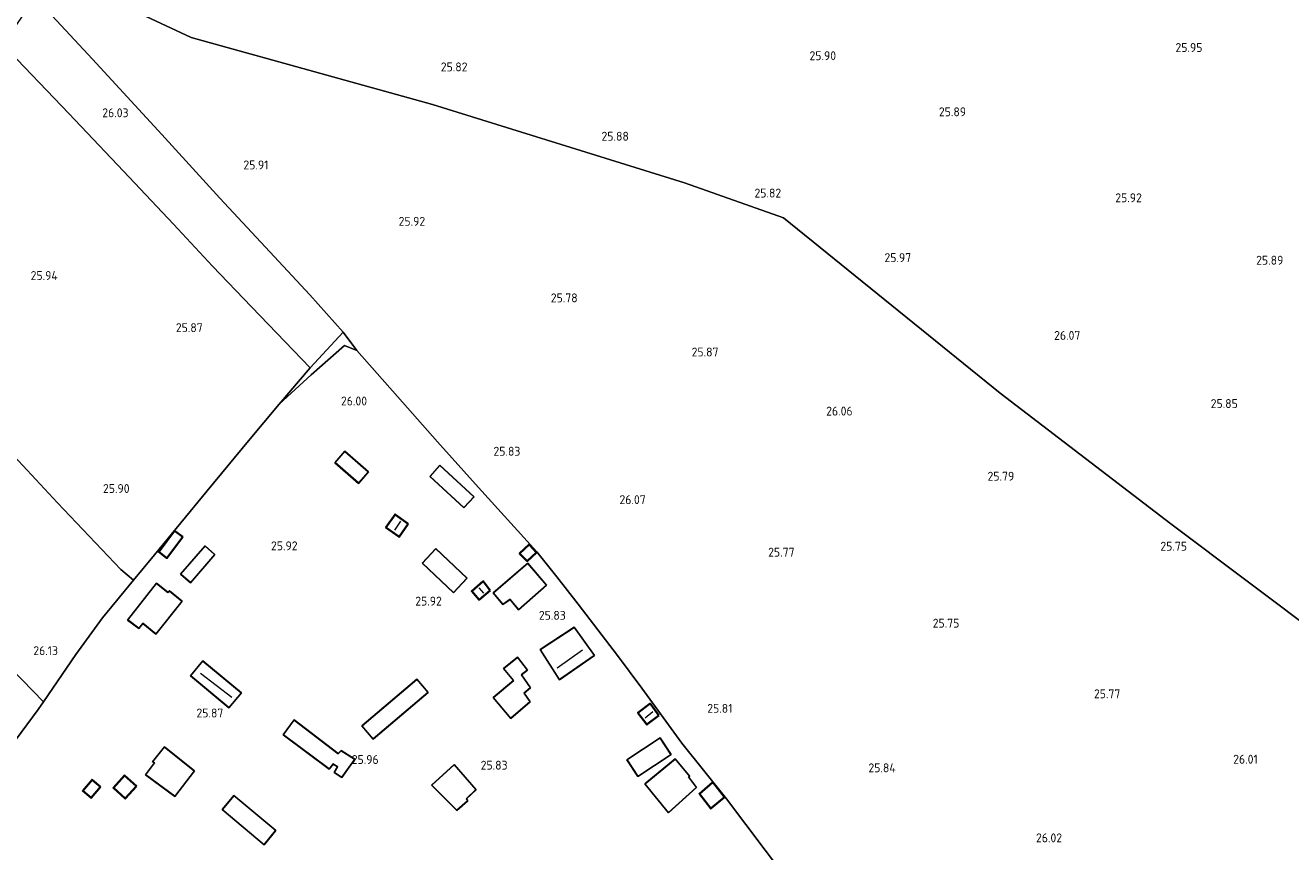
# Model space of a CAD drawing. Extents: x 184075 to 186166, y 346026 to 349063.
# Tile 82 of 136: x 185268 to 185523, y 347196 to 347363. Entities that reach past the tile are written whole.
import ezdxf
from ezdxf.enums import TextEntityAlignment as Align

# ---------------------------------------------------------------- set-up
doc = ezdxf.new("R2010")
doc.units = 0
for name, color, linetype, lineweight in [('B-ME-GR-BOUWLAND_AKKERBOUW-GV', 80, 'Continuous', 13), ('B-ME-GR-GRAS-GV', 60, 'Continuous', 13), ('B-ME-IE-TERREINAFSCHEIDING_KUNSTMATIG_HEKWERK-G', 20, 'IE-TERREINAFSCHEIDING-KUNSTMATIG', 18), ('B-ME-KG-KADASTRAAL_DAKRAND-G', 170, 'Continuous', 18), ('B-ME-KG-KADASTRAAL_NOK-G', 10, 'Continuous', 18), ('B-ME-OG-BEBOUWING_SCHUUR-GV', 7, 'Continuous', 35), ('B-ME-OG-BEBOUWING_WONINGBOUW-GV', 7, 'Continuous', 18), ('B-ME-OG-HOOGTEPUNT-S', 7, 'Continuous', 25), ('B-ME-OG-TERREIN_GROEN-GV', 7, 'Continuous', 18), ('B-ME-OG-TERREIN_WOONWAGENLOCATIE-GV', 7, 'Continuous', 18)]:
    doc.layers.add(name, color=color, linetype=linetype, lineweight=lineweight)
doc.styles.add('NLCS-ISO-ANNOTATIVE-T18', font='NLCS-ISO.ttf', dxfattribs={"height": 1.8})
doc.linetypes.add('IE-TERREINAFSCHEIDING-KUNSTMATIG', pattern='A,4,[82,NLCS.SHX,S=0.75,R=90,X=0,Y=0],4,-2', length=10)

# ---------------------------------------------------------------- blocks, each defined once
blk = doc.blocks.new('SAL-HOOGTELABEL-SO')
at = {"color": 0, "linetype": 'ByBlock', "lineweight": -2, "style": 'NLCS-ISO-ANNOTATIVE-T18'}
blk.add_attdef('HOOGTE', text='', height=1.8, dxfattribs=at).set_placement((2.79, 0), align=Align.RIGHT)

msp = doc.modelspace()

# ---------------------------------------------------------------- linework, layer by layer
at = {"layer": 'B-ME-GR-BOUWLAND_AKKERBOUW-GV'}
for points in [[(185274.804, 347372.902, 26.308), (185301.2, 347360.474, 26.056), (185349.951, 347346.982, 25.847), (185400.811, 347331.123, 25.763), (185420.862, 347324.078, 25.832), (185464.562, 347288.626, 25.964), (185499.082, 347262.253, 25.763), (185546.087, 347226.918, 25.745)], [(185603.61, 347363.728, 25.714), (185608.578, 347348.25, 25.583), (185610.116, 347343.644, 25.561), (185610.167, 347342.08, 25.561), (185610.373, 347338.852, 25.566), (185610.031, 347336.878, 25.561), (185609.151, 347332.725, 25.552), (185606.696, 347325.991, 25.431), (185602.168, 347314.579, 25.498), (185597.207, 347300.688, 25.44), (185591.938, 347284.162, 25.458), (185586.145, 347266.742, 25.453), (185577.675, 347241.701, 25.579), (185570.687, 347222.812, 25.633), (185563.6, 347206.851, 25.422), (185546.087, 347226.918, 25.745), (185499.082, 347262.253, 25.763), (185464.562, 347288.626, 25.964), (185420.862, 347324.078, 25.832), (185400.811, 347331.123, 25.763), (185349.951, 347346.982, 25.847), (185301.2, 347360.474, 26.056), (185274.804, 347372.902, 26.308)], [(185421.013, 347191.136, 25.975), (185409.347, 347206.69, 25.87), (185400.272, 347217.952, 25.847), (185392.196, 347229.052, 25.847), (185387.301, 347235.639, 25.829), (185379.34, 347246.014, 26.027), (185375.085, 347251.515, 26.169), (185371.022, 347256.609, 26.134), (185359.232, 347269.604, 25.92), (185350.979, 347278.809, 25.869), (185342.887, 347287.979, 25.935), (185334.68, 347297.285, 26.188), (185331.933, 347300.989, 26.173), (185325.164, 347308.489, 26.092), (185317.098, 347317.183, 26.056), (185307.032, 347328.068, 26.1), (185295.269, 347340.866, 26.136), (185281.281, 347356.136, 26.169), (185270.352, 347367.82, 26.283)]]:
    msp.add_polyline3d(points, dxfattribs=at)
at = {"layer": 'B-ME-GR-GRAS-GV'}
for points in [[(185331.933, 347300.989, 26.173), (185325.241, 347293.78, 26.114), (185313.409, 347306.071, 25.953), (185305.554, 347314.324, 25.942), (185297.634, 347322.814, 26.034), (185287.519, 347333.464, 26.008), (185276.499, 347345.146, 26.045), (185263.094, 347359.149, 26.323), (185264.601, 347361.075, 26.305), (185267.364, 347365.095, 26.297), (185270.352, 347367.82, 26.283), (185281.281, 347356.136, 26.169), (185295.269, 347340.866, 26.136), (185307.032, 347328.068, 26.1), (185317.098, 347317.183, 26.056), (185325.164, 347308.489, 26.092)], [(185293.822, 347256.023, 26.319), (185289.579, 347250.854, 26.067), (185287.019, 347253.025, 26.067), (185274.249, 347266.482, 25.917), (185260.156, 347281.563, 25.902), (185246.776, 347296.131, 25.957), (185230.063, 347314.09, 26.247), (185230.79, 347322.742, 26.417), (185238.793, 347332.003, 26.202), (185251.154, 347346.209, 26.177), (185263.094, 347359.149, 26.323), (185276.499, 347345.146, 26.045), (185287.519, 347333.464, 26.008), (185297.634, 347322.814, 26.034), (185305.554, 347314.324, 25.942), (185313.409, 347306.071, 25.953), (185325.241, 347293.78, 26.114), (185318.966, 347286.444, 26.129), (185312.761, 347279.012, 26.221), (185304.436, 347268.919, 26.239)], [(185277.948, 347235.846, 26.246), (185271.376, 347226.318, 26.202), (185243.132, 347255.386, 25.931), (185237.885, 347261.096, 25.927), (185213.593, 347285.991, 26.11), (185230.063, 347314.09, 26.247), (185246.776, 347296.131, 25.957), (185260.156, 347281.563, 25.902), (185274.249, 347266.482, 25.917), (185287.019, 347253.025, 26.067), (185289.579, 347250.854, 26.067), (185283.328, 347243.238, 26.283)], [(185226.064, 347163.182, 25.997), (185217.755, 347151.346, 25.792), (185211.697, 347155.243, 25.638), (185200.559, 347162.105, 25.51), (185183.767, 347172.283, 25.664), (185182.707, 347172.924, 25.683), (185195.062, 347190.101, 25.975), (185209.541, 347210.207, 25.975), (185223.586, 347228.621, 25.918), (185240.488, 347251.795, 25.905), (185243.132, 347255.386, 25.931), (185271.376, 347226.318, 26.202), (185270.298, 347224.755, 26.195), (185257.677, 347207.704, 26.232), (185250.864, 347198.053, 26.191), (185242.923, 347186.844, 26.107), (185233.476, 347173.649, 26.059)]]:
    msp.add_polyline3d(points, close=True, dxfattribs=at)
at = {"layer": 'B-ME-IE-TERREINAFSCHEIDING_KUNSTMATIG_HEKWERK-G'}
for points in [[(185274.804, 347372.902, 26.308), (185270.352, 347367.82, 26.283), (185281.281, 347356.136, 26.169)], [(185263.094, 347359.149, 26.323), (185276.499, 347345.146, 26.045), (185287.519, 347333.464, 26.008), (185297.634, 347322.814, 26.034), (185305.554, 347314.324, 25.942), (185313.409, 347306.071, 25.953), (185325.241, 347293.78, 26.114)], [(185318.966, 347286.444, 26.129), (185325.241, 347293.78, 26.114), (185331.933, 347300.989, 26.173), (185325.164, 347308.489, 26.092), (185317.098, 347317.183, 26.056), (185307.032, 347328.068, 26.1), (185295.269, 347340.866, 26.136), (185281.281, 347356.136, 26.169)], [(185289.579, 347250.854, 26.067), (185287.019, 347253.025, 26.067), (185274.249, 347266.482, 25.917), (185260.156, 347281.563, 25.902), (185246.776, 347296.131, 25.957), (185230.063, 347314.09, 26.247)], [(185257.677, 347207.704, 26.232), (185270.298, 347224.755, 26.195), (185271.376, 347226.318, 26.202), (185277.948, 347235.846, 26.246), (185283.328, 347243.238, 26.283), (185289.579, 347250.854, 26.067), (185293.822, 347256.023, 26.319), (185304.436, 347268.919, 26.239), (185312.761, 347279.012, 26.221), (185318.966, 347286.444, 26.129), (185325.435, 347292.321, 26.133), (185332.156, 347298.3, 26.334), (185334.68, 347297.285, 26.188), (185342.887, 347287.979, 25.935), (185350.979, 347278.809, 25.869), (185359.232, 347269.604, 25.92), (185371.022, 347256.609, 26.134), (185375.085, 347251.515, 26.169), (185379.34, 347246.014, 26.027), (185387.301, 347235.639, 25.829), (185392.196, 347229.052, 25.847), (185400.272, 347217.952, 25.847), (185409.347, 347206.69, 25.87), (185421.013, 347191.136, 25.975)], [(185204.264, 347295.483, 26.372), (185213.593, 347285.991, 26.11), (185237.885, 347261.096, 25.927), (185243.132, 347255.386, 25.931), (185271.376, 347226.318, 26.202)]]:
    msp.add_polyline3d(points, dxfattribs=at)
at = {"layer": 'B-ME-KG-KADASTRAAL_DAKRAND-G'}
for points in [[(185334.982, 347270.502, 27.776), (185330.289, 347274.609, 27.689), (185332.242, 347276.839, 27.603), (185336.935, 347272.733, 27.69)], [(185356.289, 347265.553, 28.428), (185349.452, 347271.837, 28.414), (185351.458, 347274.019, 28.471), (185358.294, 347267.735, 28.486)], [(185343.189, 347259.692, 27.549), (185340.6, 347261.53, 27.552), (185342.407, 347264.075, 27.627), (185344.996, 347262.238, 27.624)], [(185297.864, 347260.767, 28.005), (185294.723, 347256.584, 27.963), (185296.293, 347255.405, 28.041), (185299.434, 347259.588, 28.084)], [(185301.061, 347250.43, 28.273), (185299.137, 347252.101, 28.314), (185304.023, 347257.732, 28.197), (185305.948, 347256.061, 28.156)], [(185354.159, 347248.39, 28.615), (185347.919, 347254.289, 28.629), (185350.643, 347257.17, 28.608), (185356.883, 347251.272, 28.594)], [(185369.084, 347254.807, 28.08), (185367.621, 347256.242, 28.057), (185369.461, 347258.005, 28.023), (185370.873, 347256.461, 28.034)], [(185367.354, 347244.965, 28.349), (185365.616, 347247.068, 28.507), (185364.188, 347246.027, 28.45), (185362.287, 347248.32, 28.5), (185369.167, 347254.232, 28.651), (185372.931, 347249.877, 28.371)], [(185359.368, 347246.986, 28.029), (185357.953, 347248.62, 28.029), (185360.201, 347250.593, 27.925), (185361.549, 347248.813, 28.023)], [(185296.532, 347248.377, 28.45), (185296.827, 347248.643, 28.421), (185299.335, 347246.613, 28.148), (185294.088, 347240.012, 27.983), (185291.458, 347242.211, 28.356), (185290.612, 347241.183, 28.371), (185288.431, 347242.835, 28.45), (185294.188, 347250.218, 28.522)], [(185375.615, 347230.795, 28.436), (185371.791, 347236.856, 28.049), (185378.546, 347241.315, 28.063), (185382.626, 347235.645, 28.329)], [(185365.778, 347223.01, 28.207), (185362.24, 347227.196, 27.761), (185366.361, 347230.611, 27.768), (185364.357, 347233.009, 27.682), (185367.132, 347235.236, 27.632), (185369.072, 347232.715, 27.682), (185367.832, 347231.734, 27.804), (185369.688, 347229.151, 28.228), (185368.384, 347228.047, 28.149), (185369.628, 347226.304, 28.178)], [(185308.846, 347225.149, 28.465), (185301.136, 347231.561, 28.43), (185303.592, 347234.515, 28.523), (185311.302, 347228.103, 28.558)], [(185337.956, 347218.835, 28.465), (185335.758, 347221.43, 28.357), (185346.792, 347230.785, 28.545), (185348.99, 347228.19, 28.652)], [(185393.256, 347221.76, 27.668), (185391.509, 347224.089, 27.604), (185393.87, 347225.861, 27.641), (185395.617, 347223.533, 27.705)], [(185330.92, 347215.822, 28.58), (185331.53, 347216.395, 27.898), (185334.21, 347214.695, 27.819), (185331.602, 347211.072, 27.675), (185330.16, 347212.028, 27.711), (185330.862, 347213.182, 27.732), (185329.852, 347213.757, 28.666), (185329.09, 347212.791, 28.659), (185319.85, 347219.613, 28.666), (185322.033, 347222.618, 28.717)], [(185395.907, 347218.934, 28.15), (185389.282, 347214.588, 28.171), (185391.436, 347211.304, 28.157), (185398.061, 347215.651, 28.136)], [(185297.892, 347207.215, 27.998), (185292.09, 347211.577, 27.84), (185293.87, 347214.006, 28.113), (185293.498, 347214.198, 28.092), (185295.846, 347217.118, 28.027), (185301.85, 347212.336, 28.221)], [(185397.612, 347203.922, 27.891), (185392.911, 347209.704, 28.056), (185398.967, 347214.734, 28.163), (185401.83, 347211.265, 28.264), (185401.558, 347211.144, 28.25), (185403.212, 347208.979, 28.113)], [(185354.835, 347204.389, 27.97), (185349.833, 347209.489, 27.955), (185354.297, 347213.565, 27.747), (185358.718, 347208.556, 27.79), (185356.759, 347206.691, 28.07), (185357.023, 347206.292, 28.07)], [(185281.01, 347206.967, 28.013), (185279.405, 347208.302, 27.955), (185281.221, 347210.483, 27.897), (185282.826, 347209.149, 27.955)], [(185287.906, 347206.827, 27.808), (185285.588, 347208.923, 27.876), (185287.785, 347211.352, 27.937), (185290.103, 347209.256, 27.869)], [(185406.159, 347204.819, 27.977), (185403.916, 347207.726, 27.862), (185406.533, 347210.015, 27.862), (185408.85, 347207.074, 27.902)], [(185309.845, 347207.291, 28.552), (185307.542, 347204.524, 28.616), (185315.97, 347197.513, 28.673), (185318.273, 347200.28, 28.609)]]:
    msp.add_polyline3d(points, close=True, dxfattribs=at)
at = {"layer": 'B-ME-KG-KADASTRAAL_NOK-G'}
for points in [[(185343.468, 347262.798, 28.057), (185342.277, 347261, 27.994)], [(185360.304, 347248.226, 28.068), (185359.354, 347249.333, 28.046)], [(185375.1, 347233.139, 28.816), (185380.223, 347236.769, 28.744)], [(185303.073, 347232.098, 28.917), (185309.45, 347227.229, 28.974)], [(185392.891, 347223.047, 28.091), (185394.457, 347224.316, 28.057)]]:
    msp.add_polyline3d(points, dxfattribs=at)
at = {"layer": 'B-ME-OG-BEBOUWING_SCHUUR-GV'}
for points in [[(185345.066, 347262.25, 25.842), (185343.201, 347259.622, 25.842), (185340.53, 347261.518, 25.842), (185342.395, 347264.145, 25.842)], [(185299.504, 347259.598, 25.957), (185296.303, 347255.335, 25.957), (185294.653, 347256.574, 25.957), (185297.854, 347260.837, 25.957)], [(185370.944, 347256.458, 26.208), (185369.083, 347254.738, 26.208), (185367.549, 347256.242, 26.208), (185369.463, 347258.076, 26.208)], [(185361.617, 347248.805, 26.248), (185359.362, 347246.916, 26.248), (185357.883, 347248.625, 26.248), (185360.209, 347250.666, 26.248)], [(185395.687, 347223.523, 25.814), (185393.246, 347221.69, 25.814), (185391.439, 347224.099, 25.814), (185393.88, 347225.931, 25.814)], [(185282.896, 347209.155, 25.957), (185281.016, 347206.897, 25.957), (185279.334, 347208.296, 25.957), (185281.215, 347210.554, 25.957)], [(185290.174, 347209.259, 26.015), (185287.91, 347206.757, 26.015), (185285.517, 347208.92, 26.015), (185287.782, 347211.422, 26.015)], [(185408.919, 347207.067, 26.111), (185406.152, 347204.747, 26.111), (185403.848, 347207.733, 26.111), (185406.54, 347210.088, 26.111)]]:
    msp.add_polyline3d(points, close=True, dxfattribs=at)
at = {"layer": 'B-ME-OG-BEBOUWING_WONINGBOUW-GV'}
for points in [[(185337.006, 347272.738, 25.871), (185334.987, 347270.432, 25.871), (185330.218, 347274.604, 25.871), (185332.238, 347276.91, 25.871)], [(185358.365, 347267.738, 25.986), (185356.292, 347265.483, 25.986), (185349.382, 347271.834, 25.986), (185351.455, 347274.09, 25.986)], [(185306.018, 347256.066, 25.9), (185301.066, 347250.36, 25.9), (185299.066, 347252.096, 25.9), (185304.018, 347257.803, 25.9)], [(185356.954, 347251.274, 25.799), (185354.161, 347248.32, 25.799), (185347.848, 347254.287, 25.799), (185350.641, 347257.241, 25.799)], [(185373.002, 347249.872, 26), (185367.349, 347244.893, 26), (185365.608, 347247, 26), (185364.18, 347245.959, 26), (185362.217, 347248.325, 26), (185369.172, 347254.303, 26)], [(185294.179, 347250.289, 25.914), (185296.53, 347248.442, 25.914), (185296.826, 347248.709, 25.914), (185299.405, 347246.621, 25.914), (185294.096, 347239.941, 25.914), (185291.464, 347242.14, 25.914), (185290.62, 347241.114, 25.914), (185288.361, 347242.825, 25.914)], [(185382.696, 347235.633, 25.655), (185375.601, 347230.724, 25.655), (185371.722, 347236.87, 25.655), (185378.559, 347241.383, 25.655)], [(185369.695, 347226.296, 25.727), (185365.772, 347222.94, 25.727), (185362.169, 347227.202, 25.727), (185366.291, 347230.617, 25.727), (185364.286, 347233.015, 25.727), (185367.141, 347235.307, 25.727), (185369.142, 347232.706, 25.727), (185367.9, 347231.725, 25.727), (185369.756, 347229.143, 25.727), (185368.451, 347228.038, 25.727)], [(185311.372, 347228.11, 25.756), (185308.853, 347225.079, 25.756), (185301.065, 347231.554, 25.756), (185303.585, 347234.585, 25.756)], [(185349.06, 347228.184, 25.972), (185337.95, 347218.765, 25.972), (185335.687, 347221.436, 25.972), (185346.798, 347230.855, 25.972)], [(185322.023, 347222.688, 25.756), (185330.918, 347215.885, 25.756), (185331.527, 347216.457, 25.756), (185334.281, 347214.709, 25.756), (185331.615, 347211.004, 25.756), (185330.093, 347212.013, 25.756), (185330.794, 347213.165, 25.756), (185329.863, 347213.692, 25.756), (185329.099, 347212.722, 25.756), (185319.78, 347219.602, 25.756)], [(185398.13, 347215.636, 25.957), (185391.421, 347211.235, 25.957), (185389.213, 347214.602, 25.957), (185395.922, 347219.004, 25.957)], [(185301.92, 347212.345, 25.842), (185297.901, 347207.145, 25.842), (185292.02, 347211.567, 25.842), (185293.795, 347213.988, 25.842), (185293.421, 347214.182, 25.842), (185295.838, 347217.188, 25.842)], [(185403.279, 347208.973, 25.871), (185397.606, 347203.85, 25.871), (185392.841, 347209.711, 25.871), (185398.974, 347214.805, 25.871), (185401.91, 347211.246, 25.871), (185401.636, 347211.124, 25.871)], [(185357.089, 347206.283, 25.742), (185354.832, 347204.321, 25.742), (185349.761, 347209.491, 25.742), (185354.301, 347213.636, 25.742), (185358.787, 347208.553, 25.742), (185356.823, 347206.684, 25.742)], [(185318.343, 347200.287, 25.814), (185315.977, 347197.443, 25.814), (185307.472, 347204.518, 25.814), (185309.838, 347207.362, 25.814)]]:
    msp.add_polyline3d(points, close=True, dxfattribs=at)
at = {"layer": 'B-ME-OG-TERREIN_GROEN-GV'}
msp.add_polyline3d([(185331.933, 347300.989, 26.173), (185334.68, 347297.285, 26.188), (185332.156, 347298.3, 26.334), (185325.435, 347292.321, 26.133), (185318.966, 347286.444, 26.129), (185325.241, 347293.78, 26.114)], close=True, dxfattribs=at)
at = {"layer": 'B-ME-OG-TERREIN_WOONWAGENLOCATIE-GV'}
msp.add_polyline3d([(185257.677, 347207.704, 26.232), (185270.298, 347224.755, 26.195), (185271.376, 347226.318, 26.202), (185277.948, 347235.846, 26.246), (185283.328, 347243.238, 26.283), (185289.579, 347250.854, 26.067), (185293.822, 347256.023, 26.319), (185304.436, 347268.919, 26.239), (185312.761, 347279.012, 26.221), (185318.966, 347286.444, 26.129), (185325.435, 347292.321, 26.133), (185332.156, 347298.3, 26.334), (185334.68, 347297.285, 26.188), (185342.887, 347287.979, 25.935), (185350.979, 347278.809, 25.869), (185359.232, 347269.604, 25.92), (185371.022, 347256.609, 26.134), (185375.085, 347251.515, 26.169), (185379.34, 347246.014, 26.027), (185387.301, 347235.639, 25.829), (185392.196, 347229.052, 25.847), (185400.272, 347217.952, 25.847), (185409.347, 347206.69, 25.87), (185421.013, 347191.136, 25.975)], dxfattribs=at)
for points in [[(185330.218, 347274.604, 25.871), (185334.987, 347270.432, 25.871), (185337.006, 347272.738, 25.871), (185332.238, 347276.91, 25.871)], [(185349.382, 347271.834, 25.986), (185356.292, 347265.483, 25.986), (185358.365, 347267.738, 25.986), (185351.455, 347274.09, 25.986)], [(185340.53, 347261.518, 25.842), (185343.201, 347259.622, 25.842), (185345.066, 347262.25, 25.842), (185342.395, 347264.145, 25.842)], [(185299.504, 347259.598, 25.957), (185297.854, 347260.837, 25.957), (185294.653, 347256.574, 25.957), (185296.303, 347255.335, 25.957)], [(185306.018, 347256.066, 25.9), (185304.018, 347257.803, 25.9), (185299.066, 347252.096, 25.9), (185301.066, 347250.36, 25.9)], [(185356.954, 347251.274, 25.799), (185350.641, 347257.241, 25.799), (185347.848, 347254.287, 25.799), (185354.161, 347248.32, 25.799)], [(185369.463, 347258.076, 26.208), (185367.549, 347256.242, 26.208), (185369.083, 347254.738, 26.208), (185370.944, 347256.458, 26.208)], [(185362.217, 347248.325, 26), (185364.18, 347245.959, 26), (185365.608, 347247, 26), (185367.349, 347244.893, 26), (185373.002, 347249.872, 26), (185369.172, 347254.303, 26)], [(185357.883, 347248.625, 26.248), (185359.362, 347246.916, 26.248), (185361.617, 347248.805, 26.248), (185360.209, 347250.666, 26.248)], [(185294.096, 347239.941, 25.914), (185299.405, 347246.621, 25.914), (185296.826, 347248.709, 25.914), (185296.53, 347248.442, 25.914), (185294.179, 347250.289, 25.914), (185288.361, 347242.825, 25.914), (185290.62, 347241.114, 25.914), (185291.464, 347242.14, 25.914)], [(185378.559, 347241.383, 25.655), (185371.722, 347236.87, 25.655), (185375.601, 347230.724, 25.655), (185382.696, 347235.633, 25.655)], [(185369.142, 347232.706, 25.727), (185367.141, 347235.307, 25.727), (185364.286, 347233.015, 25.727), (185366.291, 347230.617, 25.727), (185362.169, 347227.202, 25.727), (185365.772, 347222.94, 25.727), (185369.695, 347226.296, 25.727), (185368.451, 347228.038, 25.727), (185369.756, 347229.143, 25.727), (185367.9, 347231.725, 25.727)], [(185311.372, 347228.11, 25.756), (185303.585, 347234.585, 25.756), (185301.065, 347231.554, 25.756), (185308.853, 347225.079, 25.756)], [(185337.95, 347218.765, 25.972), (185349.06, 347228.184, 25.972), (185346.798, 347230.855, 25.972), (185335.687, 347221.436, 25.972)], [(185391.439, 347224.099, 25.814), (185393.246, 347221.69, 25.814), (185395.687, 347223.523, 25.814), (185393.88, 347225.931, 25.814)], [(185330.918, 347215.885, 25.756), (185322.023, 347222.688, 25.756), (185319.78, 347219.602, 25.756), (185329.099, 347212.722, 25.756), (185329.863, 347213.692, 25.756), (185330.794, 347213.165, 25.756), (185330.093, 347212.013, 25.756), (185331.615, 347211.004, 25.756), (185334.281, 347214.709, 25.756), (185331.527, 347216.457, 25.756)], [(185389.213, 347214.602, 25.957), (185391.421, 347211.235, 25.957), (185398.13, 347215.636, 25.957), (185395.922, 347219.004, 25.957)], [(185292.02, 347211.567, 25.842), (185297.901, 347207.145, 25.842), (185301.92, 347212.345, 25.842), (185295.838, 347217.188, 25.842), (185293.421, 347214.182, 25.842), (185293.795, 347213.988, 25.842)], [(185398.974, 347214.805, 25.871), (185392.841, 347209.711, 25.871), (185397.606, 347203.85, 25.871), (185403.279, 347208.973, 25.871), (185401.636, 347211.124, 25.871), (185401.91, 347211.246, 25.871)], [(185349.761, 347209.491, 25.742), (185354.832, 347204.321, 25.742), (185357.089, 347206.283, 25.742), (185356.823, 347206.684, 25.742), (185358.787, 347208.553, 25.742), (185354.301, 347213.636, 25.742)], [(185282.896, 347209.155, 25.957), (185281.215, 347210.554, 25.957), (185279.334, 347208.296, 25.957), (185281.016, 347206.897, 25.957)], [(185287.91, 347206.757, 26.015), (185290.174, 347209.259, 26.015), (185287.782, 347211.422, 26.015), (185285.517, 347208.92, 26.015)], [(185403.848, 347207.733, 26.111), (185406.152, 347204.747, 26.111), (185408.919, 347207.067, 26.111), (185406.54, 347210.088, 26.111)], [(185318.343, 347200.287, 25.814), (185309.838, 347207.362, 25.814), (185307.472, 347204.518, 25.814), (185315.977, 347197.443, 25.814)]]:
    msp.add_polyline3d(points, close=True, dxfattribs=at)

# ---------------------------------------------------------------- block references
at = {"layer": 'B-ME-OG-HOOGTEPUNT-S'}
for p, values in [((185502.645, 347357.56, 25.954), {'HOOGTE': '25.95'}), ((185354.232, 347353.646, 25.819), {'HOOGTE': '25.82'}), ((185428.661, 347355.907, 25.895), {'HOOGTE': '25.90'}), ((185285.775, 347344.38, 26.03), {'HOOGTE': '26.03'}), ((185454.912, 347344.573, 25.887), {'HOOGTE': '25.89'}), ((185386.813, 347339.641, 25.879), {'HOOGTE': '25.88'}), ((185314.022, 347333.847, 25.909), {'HOOGTE': '25.91'}), ((185417.577, 347328.166, 25.815), {'HOOGTE': '25.82'}), ((185490.41, 347327.212, 25.915), {'HOOGTE': '25.92'}), ((185345.684, 347322.456, 25.92), {'HOOGTE': '25.92'}), ((185443.827, 347315.125, 25.966), {'HOOGTE': '25.97'}), ((185518.985, 347314.6, 25.891), {'HOOGTE': '25.89'}), ((185271.488, 347311.505, 25.939), {'HOOGTE': '25.94'}), ((185376.474, 347306.993, 25.778), {'HOOGTE': '25.78'}), ((185300.755, 347300.98, 25.865), {'HOOGTE': '25.87'}), ((185477.991, 347299.413, 26.07), {'HOOGTE': '26.07'}), ((185404.918, 347296.053, 25.869), {'HOOGTE': '25.87'}), ((185333.951, 347286.158, 26.001), {'HOOGTE': '26.00'}), ((185509.79, 347285.642, 25.847), {'HOOGTE': '25.85'}), ((185432.003, 347284.127, 26.056), {'HOOGTE': '26.06'}), ((185364.904, 347276.012, 25.825), {'HOOGTE': '25.83'}), ((185464.645, 347270.968, 25.788), {'HOOGTE': '25.79'}), ((185285.985, 347268.482, 25.895), {'HOOGTE': '25.90'}), ((185390.221, 347266.238, 26.074), {'HOOGTE': '26.07'}), ((185319.909, 347256.906, 25.92), {'HOOGTE': '25.92'}), ((185499.531, 347256.832, 25.745), {'HOOGTE': '25.75'}), ((185420.282, 347255.627, 25.774), {'HOOGTE': '25.77'}), ((185349.045, 347245.741, 25.92), {'HOOGTE': '25.92'}), ((185374.071, 347242.867, 25.83), {'HOOGTE': '25.83'}), ((185453.553, 347241.287, 25.745), {'HOOGTE': '25.75'}), ((185271.534, 347235.734, 26.125), {'HOOGTE': '26.13'}), ((185486.072, 347227.024, 25.767), {'HOOGTE': '25.77'}), ((185304.917, 347223.139, 25.865), {'HOOGTE': '25.87'}), ((185407.733, 347224.08, 25.814), {'HOOGTE': '25.81'}), ((185336.286, 347213.743, 25.961), {'HOOGTE': '25.96'}), ((185513.814, 347213.806, 26.012), {'HOOGTE': '26.01'}), ((185362.321, 347212.598, 25.829), {'HOOGTE': '25.83'}), ((185440.708, 347212.065, 25.843), {'HOOGTE': '25.84'}), ((185474.306, 347197.921, 26.019), {'HOOGTE': '26.02'})]:
    msp.add_blockref('SAL-HOOGTELABEL-SO', p, dxfattribs=at).add_auto_attribs(values)

doc.saveas('drawing.dxf')
